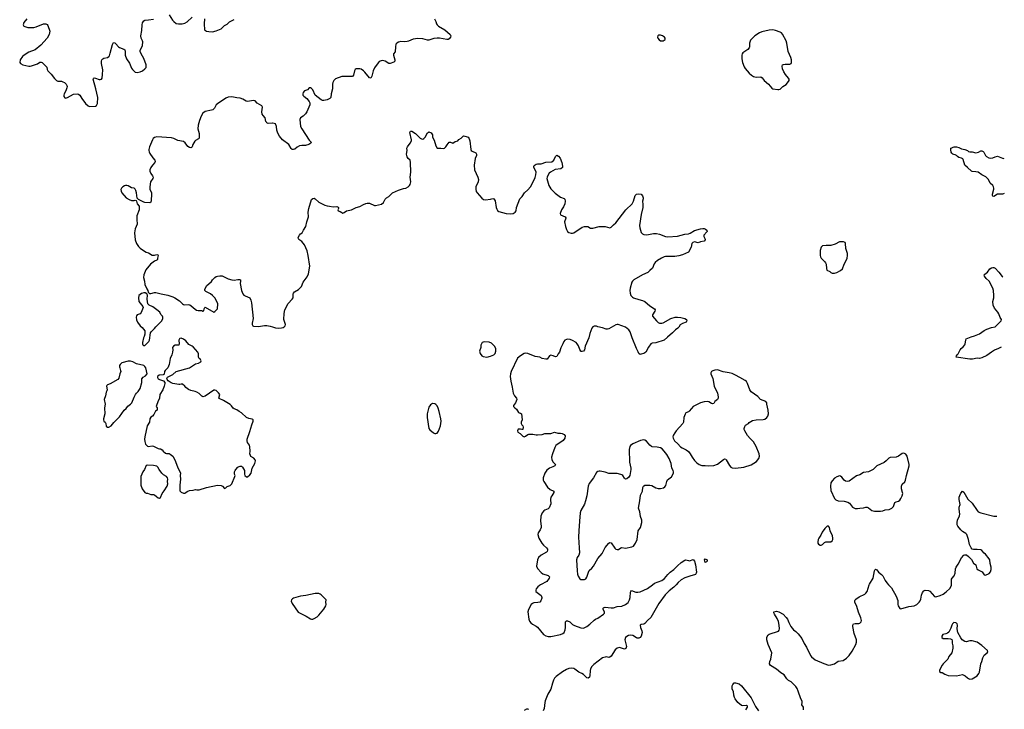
# Model space of a CAD drawing. Header units: inches. Extents: x 1839294 to 1929364, y 762242 to 909984.
# Tile 29 of 76: x 1905816 to 1922121, y 807937 to 819357. Entities that reach past the tile are written whole.
import ezdxf

# ---------------------------------------------------------------- set-up
doc = ezdxf.new("R2010")
doc.units = ezdxf.units.IN
doc.header["$MEASUREMENT"] = 0
for name, color, linetype in [('B9801', 7, 'Continuous'), ('B9810', 7, 'Continuous'), ('B9811', 7, 'Continuous'), ('B9820', 7, 'Continuous'), ('B9821', 7, 'Continuous')]:
    doc.layers.add(name, color=color, linetype=linetype)

msp = doc.modelspace()

# ---------------------------------------------------------------- linework, layer by layer
at = {"layer": 'B9801', "color": 6, "elevation": 600}
for points in [[(1905937, 819370), (1905886, 819310), (1905876, 819270), (1905885, 819250), (1905950, 819230), (1906050, 819230), (1906090, 819238), (1906210, 819288), (1906250, 819291), (1906270, 819279), (1906282, 819262), (1906317, 819170), (1906302, 819110), (1906270, 819051), (1906166, 818934), (1906070, 818859), (1905970, 818818), (1905888, 818770), (1905864, 818750), (1905822, 818690), (1905816, 818650), (1905828, 818630), (1905870, 818612), (1905970, 818590), (1905990, 818590), (1906010, 818592), (1906110, 818628), (1906150, 818653), (1906170, 818655), (1906190, 818646), (1906251, 818590), (1906263, 818570), (1906270, 818530), (1906282, 818510), (1906336, 818456), (1906390, 818382), (1906425, 818350), (1906450, 818337), (1906510, 818337), (1906530, 818330), (1906556, 818316), (1906586, 818290), (1906596, 818270), (1906600, 818250), (1906596, 818230), (1906578, 818182), (1906551, 818130), (1906546, 818110), (1906547, 818087), (1906563, 818063), (1906570, 818059), (1906590, 818061), (1906610, 818068), (1906710, 818123), (1906770, 818128), (1906790, 818122), (1906810, 818105), (1906844, 818050), (1906904, 817970), (1906950, 817929), (1906970, 817921), (1907070, 817926), (1907090, 817935), (1907105, 817970), (1907110, 818070), (1907075, 818215), (1907032, 818370), (1907038, 818382), (1907050, 818392), (1907071, 818390), (1907130, 818369), (1907150, 818367), (1907170, 818375), (1907181, 818390), (1907189, 818452), (1907191, 818529), (1907171, 818630), (1907171, 818669), (1907176, 818690), (1907194, 818710), (1907210, 818718), (1907270, 818734), (1907290, 818746), (1907301, 818759), (1907317, 818803), (1907351, 818949), (1907370, 818978), (1907390, 818975), (1907410, 818959), (1907450, 818910), (1907470, 818895), (1907541, 818870), (1907556, 818856), (1907564, 818830), (1907562, 818770), (1907584, 818710), (1907637, 818637), (1907670, 818555), (1907685, 818530), (1907727, 818490), (1907764, 818484), (1907810, 818493), (1907850, 818513), (1907890, 818542), (1907910, 818563), (1907913, 818590), (1907909, 818611), (1907870, 818717), (1907829, 818791), (1907813, 818830), (1907814, 818850), (1907848, 818930), (1907855, 818990), (1907851, 819010), (1907829, 819050), (1907820, 819090), (1907839, 819181), (1907842, 819270), (1907850, 819303), (1907859, 819321), (1907870, 819337), (1907889, 819350), (1907950, 819354), (1908030, 819367)], [(1908290, 819437), (1908349, 819349), (1908370, 819325), (1908410, 819293), (1908447, 819287), (1908507, 819287), (1908550, 819300), (1908590, 819324), (1908670, 819398)], [(1908879, 819370), (1908871, 819290), (1908874, 819190), (1908908, 819168), (1908950, 819162), (1909010, 819159), (1909070, 819171), (1909150, 819208), (1909210, 819262), (1909250, 819286), (1909290, 819320), (1909370, 819359)], [(1910000, 817645), (1909930, 817637), (1909910, 817649), (1909901, 817661), (1909894, 817674), (1909880, 817730), (1909847, 817770), (1909833, 817793), (1909826, 817830), (1909837, 817910), (1909826, 817930), (1909750, 817975), (1909713, 818013), (1909690, 818020), (1909590, 818004), (1909569, 818009), (1909510, 818043), (1909470, 818056), (1909410, 818062), (1909330, 818081), (1909270, 818076), (1909230, 818059), (1909090, 817966), (1909070, 817947), (1909040, 817890), (1909014, 817866), (1908990, 817857), (1908890, 817839), (1908849, 817810), (1908821, 817759), (1908793, 817690), (1908771, 817610), (1908767, 817550), (1908786, 817470), (1908789, 817411), (1908786, 817394), (1908777, 817383), (1908730, 817358), (1908716, 817344), (1908683, 817290), (1908670, 817250), (1908659, 817241), (1908650, 817237), (1908630, 817243), (1908600, 817260), (1908558, 817318), (1908530, 817338), (1908435, 817355), (1908370, 817390), (1908330, 817402), (1908090, 817418), (1908050, 817406), (1908029, 817391), (1908013, 817370), (1907965, 817250), (1907955, 817210), (1907955, 817190), (1907958, 817170), (1907970, 817144), (1908021, 817070), (1908056, 817030), (1908059, 817010), (1908053, 816990), (1908018, 816950), (1907990, 816910), (1907974, 816870), (1907974, 816850), (1907987, 816810), (1908018, 816770), (1908027, 816750), (1908021, 816730), (1907983, 816670), (1907970, 816590), (1907972, 816550), (1907997, 816490), (1908001, 816470), (1907996, 816364), (1907986, 816334), (1907970, 816326), (1907890, 816328), (1907870, 816334), (1907830, 816360), (1907781, 816381), (1907764, 816404), (1907750, 816490), (1907739, 816530), (1907730, 816552), (1907710, 816570), (1907670, 816575), (1907610, 816606), (1907590, 816613), (1907570, 816613), (1907550, 816607), (1907524, 816590), (1907503, 816570), (1907492, 816548), (1907495, 816515), (1907505, 816490), (1907582, 816410), (1907630, 816379), (1907670, 816363), (1907710, 816365), (1907730, 816371), (1907744, 816364), (1907753, 816353), (1907764, 816310), (1907792, 816270), (1907794, 816210), (1907756, 816110), (1907756, 816030), (1907762, 815990), (1907760, 815970), (1907730, 815894), (1907715, 815830), (1907729, 815710), (1907752, 815650), (1907784, 815604), (1907812, 815572), (1907881, 815522), (1907910, 815507), (1907950, 815495), (1908010, 815460), (1908050, 815458), (1908090, 815468), (1908103, 815463), (1908108, 815450), (1908097, 815410), (1908096, 815384), (1908090, 815374), (1908050, 815356), (1907982, 815310), (1907904, 815216), (1907870, 815130), (1907869, 815090), (1907884, 815030), (1907891, 814970), (1907921, 814901), (1907941, 814870), (1907946, 814846), (1907965, 814825), (1907990, 814823), (1908050, 814841), (1908070, 814841), (1908157, 814817), (1908270, 814796), (1908350, 814770), (1908388, 814750), (1908464, 814704), (1908510, 814653), (1908530, 814642), (1908550, 814638), (1908610, 814639), (1908634, 814634), (1908658, 814618), (1908721, 814561), (1908746, 814546), (1908770, 814541), (1908830, 814541), (1908850, 814532), (1908866, 814534), (1908873, 814570), (1908881, 814590), (1908890, 814597), (1909030, 814514), (1909050, 814524), (1909093, 814570), (1909099, 814650), (1909094, 814670), (1909045, 814750), (1909010, 814792), (1908976, 814816), (1908896, 814856), (1908882, 814870), (1908881, 814890), (1908912, 814948), (1908990, 815021), (1909009, 815050), (1909047, 815090), (1909070, 815104), (1909090, 815110), (1909130, 815115), (1909170, 815113), (1909266, 815066), (1909330, 815049), (1909370, 815046), (1909430, 815057), (1909457, 815057), (1909474, 815050), (1909475, 815030), (1909467, 814990), (1909490, 814870), (1909510, 814820), (1909530, 814796), (1909550, 814784), (1909591, 814770), (1909626, 814750), (1909645, 814710), (1909655, 814670), (1909681, 814410), (1909664, 814330), (1909664, 814310), (1909676, 814290), (1909690, 814281), (1909770, 814278), (1909870, 814294), (1909910, 814294), (1909963, 814283), (1910000, 814272)]]:
    msp.add_lwpolyline(points, dxfattribs=at)
for points in [[(1907870, 814833), (1907835, 814825), (1907810, 814809), (1907791, 814789), (1907784, 814750), (1907791, 814690), (1907810, 814661), (1907858, 814610), (1907863, 814590), (1907830, 814510), (1907810, 814489), (1907762, 814470), (1907748, 814452), (1907746, 814430), (1907751, 814389), (1907766, 814350), (1907809, 814289), (1907842, 814262), (1907887, 814207), (1907891, 814150), (1907879, 814110), (1907868, 814090), (1907851, 814010), (1907851, 813991), (1907854, 813974), (1907864, 813964), (1907870, 813961), (1907890, 813964), (1907955, 814030), (1907965, 814050), (1907983, 814170), (1907992, 814188), (1908050, 814241), (1908070, 814271), (1908108, 814312), (1908170, 814370), (1908187, 814410), (1908189, 814430), (1908179, 814450), (1908154, 814474), (1908135, 814515), (1908090, 814555), (1908020, 814600), (1907958, 814630), (1907938, 814650), (1907929, 814730), (1907935, 814795), (1907919, 814819), (1907893, 814833)], [(1908490, 814083), (1908470, 814080), (1908460, 814070), (1908453, 814050), (1908458, 813990), (1908453, 813967), (1908390, 813967), (1908362, 813950), (1908348, 813930), (1908352, 813890), (1908345, 813850), (1908335, 813810), (1908310, 813744), (1908291, 813649), (1908267, 813593), (1908225, 813550), (1908216, 813530), (1908211, 813489), (1908201, 813479), (1908190, 813476), (1908125, 813470), (1908101, 813450), (1908101, 813430), (1908112, 813410), (1908130, 813398), (1908195, 813375), (1908222, 813350), (1908222, 813330), (1908212, 813310), (1908210, 813286), (1908185, 813230), (1908136, 813150), (1908131, 813090), (1908103, 813030), (1908082, 812970), (1908078, 812950), (1908091, 812930), (1908092, 812890), (1908065, 812875), (1908040, 812820), (1908016, 812790), (1907990, 812774), (1907971, 812750), (1907964, 812690), (1907926, 812630), (1907888, 812450), (1907884, 812410), (1907888, 812370), (1907901, 812330), (1907930, 812295), (1907950, 812288), (1908010, 812299), (1908030, 812296), (1908110, 812258), (1908130, 812251), (1908150, 812251), (1908174, 812234), (1908191, 812210), (1908230, 812178), (1908250, 812171), (1908290, 812171), (1908310, 812165), (1908350, 812131), (1908387, 812070), (1908430, 811950), (1908478, 811850), (1908476, 811810), (1908481, 811750), (1908469, 811651), (1908466, 811570), (1908470, 811556), (1908490, 811533), (1908530, 811514), (1908550, 811515), (1908570, 811527), (1908590, 811543), (1908630, 811561), (1908690, 811567), (1908730, 811576), (1908751, 811571), (1908790, 811574), (1908910, 811610), (1909090, 811648), (1909150, 811645), (1909172, 811632), (1909210, 811591), (1909230, 811605), (1909250, 811626), (1909299, 811641), (1909330, 811671), (1909379, 811790), (1909384, 811810), (1909375, 811830), (1909375, 811870), (1909382, 811890), (1909395, 811910), (1909430, 811945), (1909450, 811958), (1909470, 811962), (1909490, 811962), (1909506, 811946), (1909541, 811890), (1909541, 811830), (1909547, 811810), (1909570, 811786), (1909590, 811785), (1909630, 811822), (1909647, 811850), (1909664, 811930), (1909710, 812010), (1909718, 812030), (1909721, 812050), (1909713, 812070), (1909694, 812094), (1909646, 812126), (1909638, 812138), (1909629, 812170), (1909633, 812210), (1909630, 812286), (1909622, 812310), (1909590, 812358), (1909584, 812384), (1909585, 812410), (1909630, 812536), (1909660, 812650), (1909683, 812710), (1909681, 812730), (1909676, 812736), (1909664, 812744), (1909610, 812752), (1909574, 812770), (1909490, 812849), (1909450, 812870), (1909410, 812898), (1909370, 812912), (1909350, 812926), (1909324, 812964), (1909304, 812984), (1909189, 813050), (1909122, 813082), (1909116, 813090), (1909129, 813150), (1909110, 813179), (1909070, 813215), (1909050, 813223), (1909030, 813221), (1908890, 813124), (1908850, 813114), (1908830, 813124), (1908787, 813167), (1908749, 813190), (1908721, 813201), (1908650, 813216), (1908613, 813233), (1908567, 813267), (1908549, 813290), (1908510, 813319), (1908490, 813322), (1908470, 813315), (1908450, 813315), (1908350, 813333), (1908324, 813344), (1908275, 813375), (1908260, 813400), (1908255, 813410), (1908256, 813424), (1908263, 813437), (1908350, 813481), (1908410, 813530), (1908626, 813594), (1908730, 813659), (1908778, 813670), (1908817, 813690), (1908821, 813710), (1908817, 813717), (1908810, 813729), (1908786, 813746), (1908776, 813770), (1908775, 813825), (1908767, 813850), (1908690, 813939), (1908670, 813953), (1908616, 813976), (1908570, 814038), (1908530, 814067)], [(1907650, 813705), (1907610, 813700), (1907510, 813674), (1907479, 813650), (1907470, 813630), (1907468, 813610), (1907472, 813590), (1907488, 813550), (1907491, 813530), (1907473, 813490), (1907457, 813423), (1907443, 813397), (1907313, 813327), (1907270, 813313), (1907260, 813300), (1907256, 813290), (1907264, 813230), (1907259, 813210), (1907247, 813190), (1907236, 813130), (1907217, 813070), (1907231, 812990), (1907222, 812930), (1907228, 812830), (1907203, 812750), (1907203, 812730), (1907211, 812710), (1907230, 812691), (1907243, 812670), (1907248, 812628), (1907270, 812611), (1907290, 812608), (1907333, 812630), (1907376, 812684), (1907470, 812783), (1907546, 812890), (1907580, 812920), (1907605, 812955), (1907653, 812990), (1907673, 813010), (1907712, 813108), (1907736, 813150), (1907749, 813170), (1907780, 813200), (1907812, 813250), (1907841, 813350), (1907838, 813410), (1907863, 813437), (1907900, 813460), (1907927, 813493), (1907906, 813590), (1907890, 813612), (1907870, 813629), (1907750, 813658), (1907690, 813692)], [(1907930, 811979), (1907910, 811973), (1907883, 811910), (1907856, 811870), (1907825, 811790), (1907824, 811650), (1907845, 811590), (1907888, 811530), (1907910, 811518), (1907930, 811517), (1907990, 811496), (1908030, 811496), (1908050, 811490), (1908084, 811464), (1908110, 811438), (1908130, 811431), (1908150, 811442), (1908174, 811510), (1908210, 811555), (1908258, 811630), (1908268, 811670), (1908264, 811710), (1908269, 811750), (1908264, 811770), (1908249, 811790), (1908199, 811819), (1908168, 811848), (1908124, 811910), (1908106, 811946), (1908090, 811962), (1908030, 811977)]]:
    msp.add_lwpolyline(points, close=True, dxfattribs=at)
at = {"layer": 'B9810', "color": 6, "elevation": 600}
for points in [[(1914443, 810000), (1914424, 809990), (1914396, 809964), (1914369, 809930), (1914362, 809910), (1914366, 809890), (1914385, 809870), (1914430, 809839), (1914450, 809820), (1914465, 809790), (1914463, 809777), (1914447, 809733), (1914429, 809711), (1914396, 809704), (1914330, 809698), (1914308, 809690), (1914287, 809670), (1914241, 809590), (1914233, 809550), (1914248, 809430), (1914258, 809398), (1914280, 809370), (1914306, 809346), (1914370, 809315), (1914390, 809298), (1914490, 809178), (1914530, 809152), (1914570, 809140), (1914610, 809143), (1914770, 809175), (1914811, 809190), (1914830, 809211), (1914849, 809251), (1914856, 809290), (1914853, 809387), (1914870, 809404), (1914890, 809403), (1914928, 809388), (1914970, 809342), (1915003, 809323), (1915110, 809284), (1915150, 809282), (1915210, 809310), (1915255, 809345), (1915330, 809415), (1915350, 809429), (1915390, 809446), (1915484, 809510), (1915500, 809530), (1915501, 809550), (1915480, 809590), (1915476, 809610), (1915482, 809618), (1915495, 809625), (1915514, 809626), (1915610, 809616), (1915650, 809618), (1915710, 809641), (1915790, 809647), (1915850, 809670), (1915890, 809704), (1915917, 809750), (1915928, 809790), (1915930, 809875), (1915937, 809890), (1915950, 809903), (1916017, 809877), (1916050, 809876), (1916090, 809882), (1916210, 809935), (1916296, 810000)], [(1916688, 810000), (1916650, 809958), (1916570, 809898), (1916507, 809833), (1916400, 809690), (1916270, 809457), (1916214, 809410), (1916170, 809359), (1916150, 809346), (1916110, 809341), (1916091, 809330), (1916095, 809290), (1916117, 809237), (1916122, 809210), (1916109, 809151), (1916090, 809124), (1916070, 809116), (1916043, 809117), (1916030, 809120), (1915970, 809157), (1915930, 809167), (1915898, 809162), (1915870, 809145), (1915850, 809124), (1915839, 809090), (1915865, 808975), (1915855, 808945), (1915830, 808933), (1915750, 808958), (1915710, 808950), (1915678, 808922), (1915610, 808819), (1915590, 808800), (1915570, 808797), (1915530, 808804), (1915510, 808803), (1915470, 808787), (1915323, 808677), (1915290, 808645), (1915268, 808610), (1915261, 808579), (1915259, 808490), (1915250, 808469), (1915230, 808454), (1915210, 808459), (1915153, 808513), (1915127, 808530), (1915073, 808553), (1915010, 808603), (1914990, 808613), (1914950, 808618), (1914910, 808611), (1914870, 808594), (1914804, 808556), (1914701, 808479), (1914673, 808450), (1914658, 808422), (1914637, 808370), (1914614, 808270), (1914563, 808190), (1914520, 808080), (1914513, 808050), (1914504, 807950), (1914487, 807913)], [(1918797, 807930), (1918795, 807970), (1918770, 808010), (1918775, 808050), (1918773, 808070), (1918752, 808112), (1918710, 808240), (1918690, 808283), (1918670, 808315), (1918638, 808350), (1918592, 808390), (1918550, 808415), (1918521, 808441), (1918473, 808510), (1918422, 808542), (1918350, 808603), (1918250, 808663), (1918234, 808690), (1918240, 808730), (1918257, 808770), (1918271, 808870), (1918209, 809010), (1918190, 809090), (1918190, 809131), (1918210, 809170), (1918230, 809184), (1918381, 809230), (1918395, 809250), (1918398, 809270), (1918393, 809333), (1918383, 809390), (1918362, 809442), (1918315, 809510), (1918305, 809535), (1918307, 809553), (1918350, 809562), (1918390, 809552), (1918459, 809510), (1918510, 809458), (1918533, 809430), (1918553, 809373), (1918587, 809307), (1918630, 809254), (1918670, 809224), (1918710, 809186), (1918768, 809110), (1918805, 809025), (1918846, 808966), (1918910, 808830), (1918930, 808808), (1918990, 808758), (1919130, 808694), (1919210, 808667), (1919250, 808672), (1919310, 808690), (1919370, 808732), (1919450, 808748), (1919510, 808786), (1919550, 808826), (1919602, 808898), (1919663, 809010), (1919675, 809050), (1919673, 809090), (1919635, 809190), (1919614, 809310), (1919615, 809330), (1919626, 809350), (1919650, 809360), (1919710, 809359), (1919730, 809365), (1919752, 809388), (1919756, 809410), (1919746, 809450), (1919705, 809545), (1919679, 809639), (1919648, 809710), (1919646, 809734), (1919652, 809748), (1919661, 809759), (1919719, 809801), (1919810, 809845), (1919830, 809862), (1919850, 809890), (1919886, 810000)], [(1917842, 807930), (1917869, 807970), (1917868, 807990), (1917850, 808002), (1917790, 807996), (1917770, 808001), (1917710, 808050), (1917665, 808110), (1917655, 808130), (1917644, 808170), (1917636, 808230), (1917615, 808270), (1917612, 808290), (1917615, 808325), (1917625, 808350), (1917650, 808376), (1917670, 808376), (1917730, 808361), (1917770, 808328), (1917930, 808126), (1918002, 807982), (1918053, 807910)], [(1914250, 807935), (1914230, 807940), (1914210, 807938), (1914170, 807918)]]:
    msp.add_lwpolyline(points, dxfattribs=at)
msp.add_lwpolyline([(1910710, 809855), (1910556, 809824), (1910467, 809813), (1910350, 809777), (1910333, 809767), (1910317, 809750), (1910314, 809730), (1910327, 809690), (1910430, 809545), (1910560, 809480), (1910630, 809437), (1910650, 809430), (1910670, 809432), (1910690, 809441), (1910740, 809470), (1910770, 809496), (1910850, 809596), (1910885, 809650), (1910890, 809670), (1910888, 809710), (1910893, 809750), (1910811, 809831), (1910790, 809846), (1910770, 809854)], close=True, dxfattribs=at)
at = {"layer": 'B9811', "color": 6}
for points, elevation in [([(1912683, 819370), (1912705, 819330), (1912716, 819290), (1912728, 819270), (1912750, 819253), (1912858, 819190), (1912944, 819110), (1912955, 819090), (1912951, 819070), (1912930, 819039), (1912910, 819032), (1912890, 819031), (1912770, 819051), (1912730, 819053), (1912675, 819045), (1912590, 819020), (1912570, 819018), (1912490, 819042), (1912410, 819047), (1912330, 819034), (1912257, 819003), (1912230, 818996), (1912190, 818993), (1912130, 818996), (1912090, 818987), (1912062, 818970), (1912047, 818950), (1912037, 818910), (1912033, 818827), (1912004, 818790), (1912005, 818770), (1912030, 818690), (1912030, 818670), (1912010, 818656), (1911950, 818632), (1911930, 818633), (1911870, 818668), (1911830, 818679), (1911804, 818676), (1911770, 818664), (1911750, 818645), (1911690, 818558), (1911670, 818510), (1911650, 818424), (1911630, 818391), (1911610, 818395), (1911534, 818490), (1911510, 818510), (1911470, 818538), (1911450, 818544), (1911430, 818544), (1911390, 818541), (1911369, 818531), (1911359, 818510), (1911342, 818438), (1911330, 818417), (1911150, 818418), (1911044, 818376), (1911016, 818350), (1911003, 818317), (1910998, 818290), (1910997, 818210), (1910975, 818130), (1910970, 818070), (1910950, 818050), (1910910, 818031), (1910850, 818020), (1910830, 818019), (1910808, 818028), (1910711, 818110), (1910670, 818195), (1910650, 818218), (1910630, 818230), (1910610, 818227), (1910584, 818196), (1910530, 818177), (1910511, 818150), (1910503, 818130), (1910506, 818110), (1910523, 818090), (1910570, 818051), (1910610, 818001), (1910620, 817980), (1910619, 817950), (1910606, 817910), (1910570, 817830), (1910550, 817798), (1910510, 817758), (1910467, 817730), (1910453, 817707), (1910468, 817590), (1910486, 817550), (1910610, 817361), (1910645, 817330), (1910636, 817310), (1910604, 817290), (1910550, 817274), (1910488, 817272), (1910450, 817266), (1910412, 817248), (1910370, 817215), (1910350, 817207), (1910329, 817210), (1910310, 817226), (1910271, 817291), (1910169, 817369), (1910116, 817430), (1910090, 817479), (1910076, 817530), (1910071, 817591), (1910050, 817632), (1910010, 817646), (1910000, 817645)], 600), ([(1910000, 814272), (1910050, 814256), (1910110, 814250), (1910150, 814254), (1910178, 814262), (1910197, 814270), (1910214, 814286), (1910217, 814310), (1910193, 814390), (1910194, 814490), (1910207, 814550), (1910262, 814658), (1910331, 814730), (1910343, 814750), (1910345, 814810), (1910352, 814830), (1910369, 814850), (1910431, 814889), (1910481, 814939), (1910512, 815010), (1910579, 815101), (1910598, 815150), (1910623, 815277), (1910595, 815455), (1910574, 815530), (1910532, 815630), (1910490, 815686), (1910440, 815720), (1910432, 815730), (1910430, 815750), (1910449, 815791), (1910465, 815810), (1910495, 815830), (1910515, 815870), (1910555, 815930), (1910570, 816010), (1910599, 816090), (1910596, 816170), (1910606, 816230), (1910650, 816381), (1910670, 816399), (1910690, 816403), (1910710, 816391), (1910770, 816333), (1910868, 816288), (1910910, 816274), (1910948, 816268), (1911010, 816259), (1911070, 816262), (1911090, 816255), (1911098, 816250), (1911098, 816230), (1911085, 816210), (1911092, 816192), (1911122, 816182), (1911150, 816162), (1911170, 816154), (1911190, 816162), (1911229, 816191), (1911310, 816211), (1911390, 816248), (1911450, 816265), (1911510, 816299), (1911550, 816315), (1911570, 816319), (1911610, 816317), (1911690, 816283), (1911710, 816281), (1911810, 816304), (1911841, 816330), (1911870, 816386), (1911889, 816410), (1911930, 816427), (1911990, 816489), (1912090, 816536), (1912170, 816560), (1912210, 816568), (1912250, 816591), (1912271, 816609), (1912285, 816630), (1912295, 816670), (1912281, 816750), (1912291, 816831), (1912290, 816990), (1912280, 817030), (1912250, 817057), (1912230, 817089), (1912221, 817130), (1912230, 817190), (1912228, 817230), (1912237, 817250), (1912285, 817310), (1912302, 817350), (1912303, 817370), (1912276, 817490), (1912290, 817513), (1912310, 817510), (1912370, 817475), (1912450, 817395), (1912470, 817383), (1912490, 817379), (1912510, 817391), (1912530, 817410), (1912570, 817483), (1912584, 817496), (1912590, 817501), (1912630, 817482), (1912652, 817452), (1912651, 817410), (1912681, 817361), (1912710, 817271), (1912732, 817232), (1912789, 817231), (1912830, 817224), (1912850, 817231), (1912873, 817250), (1912893, 817287), (1912930, 817331), (1912950, 817331), (1912990, 817315), (1913030, 817343), (1913070, 817351), (1913090, 817374), (1913125, 817395), (1913167, 817433), (1913190, 817430), (1913250, 817410), (1913270, 817350), (1913289, 817210), (1913295, 817190), (1913310, 817178), (1913370, 817150), (1913383, 817130), (1913380, 817110), (1913361, 817059), (1913343, 816950), (1913348, 816870), (1913405, 816750), (1913413, 816710), (1913406, 816674), (1913369, 816590), (1913369, 816551), (1913378, 816510), (1913390, 816488), (1913470, 816400), (1913499, 816379), (1913530, 816376), (1913613, 816387), (1913650, 816396), (1913670, 816393), (1913690, 816359), (1913707, 816250), (1913717, 816217), (1913730, 816196), (1913750, 816183), (1913870, 816149), (1913950, 816142), (1913988, 816150), (1914022, 816170), (1914039, 816190), (1914043, 816250), (1914097, 816390), (1914137, 816430), (1914173, 816490), (1914230, 816539), (1914275, 816590), (1914310, 816650), (1914350, 816744), (1914365, 816790), (1914367, 816830), (1914358, 816858), (1914332, 816910), (1914329, 816930), (1914335, 816945), (1914370, 816966), (1914390, 816970), (1914450, 816971), (1914530, 817000), (1914630, 817004), (1914663, 817030), (1914690, 817092), (1914710, 817112), (1914738, 817098), (1914764, 817064), (1914795, 816995), (1914807, 816930), (1914806, 816910), (1914778, 816890), (1914683, 816877), (1914607, 816833), (1914586, 816814), (1914561, 816779), (1914549, 816750), (1914548, 816730), (1914577, 816610), (1914614, 816554), (1914684, 816484), (1914770, 816421), (1914830, 816398), (1914843, 816383), (1914850, 816350), (1914845, 816310), (1914821, 816259), (1914788, 816210), (1914764, 816150), (1914770, 816128), (1914850, 816090), (1914858, 816078), (1914861, 816070), (1914840, 816010), (1914852, 815930), (1914870, 815881), (1914890, 815851), (1914910, 815835), (1914950, 815822), (1914970, 815822), (1914990, 815830), (1915130, 815920), (1915170, 815932), (1915222, 815930), (1915270, 815907), (1915290, 815904), (1915310, 815905), (1915410, 815935), (1915450, 815930), (1915510, 815933), (1915590, 815911), (1915610, 815923), (1915650, 815961), (1915690, 815991), (1915853, 816207), (1915960, 816310), (1915982, 816350), (1916010, 816445), (1916029, 816470), (1916070, 816476), (1916110, 816466), (1916130, 816438), (1916139, 816410), (1916140, 816390), (1916130, 816350), (1916138, 816298), (1916138, 816250), (1916107, 816130), (1916081, 815950), (1916085, 815910), (1916110, 815831), (1916130, 815809), (1916150, 815800), (1916204, 815796), (1916310, 815819), (1916363, 815817), (1916410, 815808), (1916510, 815765), (1916550, 815760), (1916710, 815773), (1916830, 815805), (1916890, 815810), (1916918, 815822), (1916990, 815864), (1917090, 815893), (1917130, 815899), (1917150, 815897), (1917171, 815890), (1917195, 815870), (1917201, 815850), (1917197, 815843), (1917145, 815790), (1917145, 815765), (1917165, 815725), (1917166, 815710), (1917151, 815690), (1917090, 815677), (1917050, 815663), (1916990, 815676), (1916964, 815670), (1916947, 815650), (1916935, 815590), (1916890, 815506), (1916794, 815466), (1916730, 815447), (1916663, 815437), (1916510, 815434), (1916490, 815430), (1916446, 815410), (1916380, 815370), (1916341, 815339), (1916325, 815315), (1916295, 815245), (1916250, 815206), (1916220, 815170), (1916130, 815131), (1915985, 815050), (1915962, 815030), (1915952, 815010), (1915925, 814910), (1915919, 814870), (1915923, 814830), (1915938, 814790), (1915963, 814763), (1915983, 814750), (1916070, 814721), (1916130, 814708), (1916170, 814690), (1916250, 814620), (1916330, 814570), (1916338, 814550), (1916334, 814530), (1916295, 814470), (1916295, 814450), (1916360, 814370), (1916390, 814344), (1916413, 814333), (1916450, 814330), (1916470, 814336), (1916600, 814410), (1916670, 814430), (1916710, 814432), (1916764, 814424), (1916830, 814408), (1916856, 814390), (1916865, 814370), (1916851, 814350), (1916790, 814328), (1916754, 814306), (1916730, 814264), (1916717, 814250), (1916677, 814223), (1916628, 814170), (1916542, 814098), (1916490, 814049), (1916350, 814007), (1916290, 814000), (1916270, 813992), (1916227, 813933), (1916184, 813850), (1916154, 813830), (1916110, 813816), (1916090, 813814), (1916070, 813829), (1916059, 813859), (1916028, 813910), (1915957, 814090), (1915928, 814188), (1915902, 814222), (1915850, 814263), (1915728, 814312), (1915710, 814312), (1915690, 814306), (1915570, 814238), (1915550, 814233), (1915530, 814234), (1915470, 814255), (1915392, 814272), (1915370, 814281), (1915330, 814284), (1915305, 814270), (1915290, 814249), (1915258, 814162), (1915240, 814090), (1915181, 813950), (1915171, 813889), (1915150, 813867), (1915130, 813860), (1915110, 813862), (1915106, 813866), (1915090, 813897), (1915070, 813958), (1915050, 813990), (1915029, 814010), (1914970, 814045), (1914930, 814062), (1914890, 814065), (1914870, 814061), (1914845, 814050), (1914825, 814030), (1914810, 813990), (1914775, 813925), (1914754, 813850), (1914734, 813826), (1914710, 813778), (1914690, 813772), (1914648, 813792), (1914610, 813802), (1914590, 813790), (1914550, 813738), (1914530, 813734), (1914470, 813744), (1914430, 813767), (1914350, 813781), (1914229, 813829), (1914190, 813833), (1914170, 813828), (1914107, 813793), (1914058, 813750), (1913957, 813530), (1913944, 813490), (1913940, 813450), (1913947, 813370), (1913972, 813270), (1913990, 813170), (1914008, 813130), (1914042, 813090), (1914048, 813070), (1914027, 813013), (1913991, 812970), (1913994, 812950), (1914015, 812930), (1914045, 812910), (1914075, 812855), (1914090, 812845), (1914110, 812844), (1914124, 812830), (1914135, 812730), (1914121, 812690), (1914121, 812670), (1914130, 812650), (1914150, 812630), (1914155, 812610), (1914147, 812573), (1914131, 812569), (1914110, 812578), (1914070, 812576), (1914059, 812550), (1914068, 812528), (1914105, 812505), (1914150, 812459), (1914170, 812451), (1914190, 812459), (1914230, 812488), (1914248, 812492), (1914312, 812492), (1914370, 812480), (1914390, 812480), (1914470, 812490), (1914513, 812507), (1914610, 812504), (1914670, 812526), (1914730, 812508), (1914770, 812508), (1914802, 812502), (1914831, 812490), (1914848, 812468), (1914845, 812430), (1914817, 812390), (1914794, 812370), (1914717, 812323), (1914696, 812304), (1914677, 812270), (1914637, 812170), (1914624, 812110), (1914626, 812070), (1914648, 812028), (1914690, 811990), (1914680, 811970), (1914644, 811950), (1914591, 811929), (1914545, 811895), (1914514, 811850), (1914487, 811770), (1914487, 811730), (1914494, 811710), (1914557, 811617), (1914598, 811578), (1914659, 811550), (1914664, 811530), (1914626, 811474), (1914612, 811448), (1914606, 811410), (1914610, 811339), (1914586, 811274), (1914570, 811257), (1914510, 811234), (1914496, 811224), (1914471, 811190), (1914446, 811134), (1914440, 811050), (1914451, 810970), (1914449, 810950), (1914435, 810910), (1914401, 810859), (1914395, 810830), (1914415, 810770), (1914460, 810690), (1914490, 810653), (1914541, 810610), (1914554, 810590), (1914558, 810570), (1914552, 810550), (1914540, 810540), (1914450, 810492), (1914410, 810450), (1914392, 810410), (1914377, 810310), (1914391, 810270), (1914450, 810202), (1914482, 810182), (1914570, 810155), (1914587, 810130), (1914582, 810110), (1914546, 810054), (1914443, 810000)], 600), ([(1920000, 811959), (1919951, 811909), (1919930, 811895), (1919870, 811868), (1919790, 811858), (1919730, 811819), (1919674, 811806), (1919550, 811714), (1919530, 811709), (1919490, 811715), (1919470, 811730), (1919430, 811782), (1919410, 811797), (1919390, 811801), (1919350, 811789), (1919310, 811763), (1919270, 811721), (1919249, 811690), (1919243, 811630), (1919250, 811559), (1919310, 811430), (1919330, 811404), (1919370, 811389), (1919470, 811382), (1919530, 811365), (1919555, 811350), (1919610, 811286), (1919650, 811265), (1919690, 811262), (1919730, 811270), (1919790, 811271), (1919830, 811284), (1919850, 811284), (1919870, 811274), (1919930, 811231), (1919970, 811219), (1920000, 811218)], 700), ([(1916296, 810000), (1916330, 810026), (1916450, 810072), (1916494, 810106), (1916550, 810171), (1916590, 810210), (1916650, 810250), (1916710, 810313), (1916770, 810366), (1916830, 810407), (1916850, 810410), (1916890, 810399), (1916910, 810398), (1916970, 810416), (1916990, 810390), (1917010, 810330), (1917024, 810210), (1917019, 810190), (1917008, 810170), (1916916, 810144), (1916830, 810113), (1916770, 810079), (1916722, 810038), (1916688, 810000)], 600), ([(1919886, 810000), (1919890, 810011), (1919947, 810110), (1919973, 810230), (1919981, 810250), (1919990, 810257), (1920000, 810252)], 600)]:
    msp.add_lwpolyline(points, dxfattribs=dict(at, elevation=elevation))
for points, elevation in [([(1918290, 819188), (1918230, 819184), (1918104, 819156), (1918070, 819141), (1917992, 819088), (1917938, 819042), (1917920, 819020), (1917900, 818970), (1917901, 818910), (1917897, 818890), (1917875, 818865), (1917792, 818810), (1917781, 818790), (1917777, 818770), (1917776, 818710), (1917786, 818650), (1917816, 818576), (1917832, 818550), (1917894, 818474), (1917937, 818437), (1917970, 818419), (1918010, 818407), (1918090, 818410), (1918110, 818394), (1918146, 818350), (1918216, 818290), (1918270, 818225), (1918290, 818214), (1918370, 818200), (1918390, 818201), (1918410, 818209), (1918456, 818250), (1918510, 818286), (1918532, 818310), (1918559, 818350), (1918561, 818370), (1918550, 818390), (1918498, 818450), (1918470, 818492), (1918450, 818544), (1918442, 818590), (1918449, 818610), (1918462, 818618), (1918490, 818622), (1918541, 818619), (1918570, 818622), (1918590, 818630), (1918598, 818650), (1918597, 818690), (1918588, 818730), (1918541, 818830), (1918522, 818970), (1918507, 819010), (1918450, 819116), (1918430, 819141), (1918410, 819153), (1918330, 819180)], 700), ([(1916430, 819103), (1916401, 819099), (1916381, 819090), (1916377, 819070), (1916382, 819050), (1916403, 819023), (1916430, 819005), (1916470, 819007), (1916506, 819030), (1916507, 819050), (1916492, 819070), (1916461, 819090)], 700), ([(1919421, 815681), (1919390, 815677), (1919319, 815641), (1919250, 815618), (1919170, 815619), (1919110, 815611), (1919090, 815590), (1919074, 815534), (1919070, 815490), (1919072, 815450), (1919078, 815430), (1919090, 815409), (1919149, 815350), (1919161, 815330), (1919169, 815310), (1919175, 815235), (1919184, 815210), (1919230, 815185), (1919249, 815169), (1919270, 815162), (1919310, 815161), (1919350, 815169), (1919410, 815203), (1919439, 815230), (1919472, 815310), (1919510, 815383), (1919519, 815410), (1919525, 815450), (1919524, 815484), (1919499, 815570), (1919494, 815650), (1919486, 815666), (1919457, 815677)], 700), ([(1913510, 814022), (1913476, 814010), (1913461, 813990), (1913453, 813970), (1913453, 813927), (1913431, 813870), (1913443, 813830), (1913467, 813790), (1913490, 813777), (1913550, 813770), (1913610, 813785), (1913669, 813810), (1913690, 813831), (1913703, 813870), (1913703, 813890), (1913700, 813910), (1913678, 813950), (1913630, 813999), (1913590, 814019)], 600), ([(1917370, 813558), (1917325, 813555), (1917296, 813544), (1917275, 813530), (1917264, 813510), (1917261, 813490), (1917293, 813413), (1917318, 813290), (1917369, 813170), (1917384, 813110), (1917385, 813090), (1917380, 813080), (1917374, 813070), (1917330, 813035), (1917310, 813003), (1917290, 812996), (1917270, 813003), (1917230, 813028), (1917210, 813034), (1917149, 813031), (1917090, 813012), (1916971, 812949), (1916940, 812920), (1916905, 812875), (1916890, 812864), (1916850, 812848), (1916835, 812825), (1916816, 812770), (1916806, 812690), (1916796, 812670), (1916686, 812550), (1916663, 812517), (1916637, 812470), (1916634, 812450), (1916638, 812430), (1916662, 812382), (1916715, 812335), (1916761, 812281), (1916785, 812265), (1916854, 812234), (1916890, 812207), (1916919, 812170), (1916950, 812110), (1916990, 812055), (1917030, 812017), (1917070, 811990), (1917110, 811977), (1917170, 811976), (1917230, 811969), (1917310, 811976), (1917370, 811996), (1917470, 812073), (1917490, 812084), (1917510, 812080), (1917518, 812070), (1917570, 811976), (1917590, 811949), (1917614, 811934), (1917670, 811930), (1917810, 811946), (1917930, 811984), (1918017, 812043), (1918054, 812090), (1918065, 812130), (1918061, 812170), (1918012, 812292), (1917966, 812366), (1917910, 812421), (1917870, 812470), (1917823, 812550), (1917815, 812570), (1917815, 812590), (1917822, 812618), (1917838, 812642), (1917884, 812670), (1917895, 812685), (1917950, 812722), (1918011, 812729), (1918130, 812734), (1918157, 812743), (1918191, 812769), (1918206, 812794), (1918215, 812830), (1918211, 812889), (1918191, 812991), (1918186, 813010), (1918170, 813035), (1918085, 813070), (1918039, 813119), (1917930, 813197), (1917909, 813230), (1917870, 813335), (1917850, 813366), (1917830, 813383), (1917739, 813430), (1917670, 813472), (1917616, 813496), (1917564, 813510), (1917467, 813527)], 700), ([(1912650, 813004), (1912618, 812982), (1912590, 812939), (1912563, 812830), (1912562, 812770), (1912594, 812590), (1912610, 812567), (1912670, 812516), (1912690, 812505), (1912710, 812505), (1912730, 812512), (1912750, 812542), (1912787, 812630), (1912793, 812710), (1912790, 812750), (1912763, 812870), (1912746, 812926), (1912730, 812961), (1912710, 812984), (1912690, 812998)], 600), ([(1916150, 812398), (1916094, 812386), (1915970, 812335), (1915930, 812304), (1915922, 812290), (1915910, 812241), (1915916, 812030), (1915938, 811930), (1915939, 811910), (1915920, 811810), (1915901, 811779), (1915870, 811754), (1915850, 811749), (1915830, 811767), (1915802, 811810), (1915790, 811820), (1915770, 811827), (1915710, 811840), (1915570, 811841), (1915510, 811862), (1915430, 811881), (1915410, 811882), (1915390, 811875), (1915370, 811857), (1915318, 811770), (1915245, 811675), (1915228, 811630), (1915208, 811470), (1915188, 811390), (1915167, 811333), (1915110, 811230), (1915095, 811190), (1915089, 811050), (1915074, 810894), (1915072, 810790), (1915083, 810610), (1915084, 810530), (1915074, 810490), (1915049, 810450), (1915039, 810410), (1915046, 810230), (1915054, 810174), (1915064, 810144), (1915090, 810100), (1915110, 810085), (1915150, 810084), (1915170, 810088), (1915190, 810100), (1915210, 810123), (1915234, 810210), (1915245, 810235), (1915290, 810277), (1915316, 810310), (1915388, 810432), (1915461, 810519), (1915510, 810616), (1915570, 810688), (1915590, 810700), (1915610, 810693), (1915670, 810606), (1915690, 810590), (1915710, 810584), (1915730, 810586), (1915769, 810610), (1915786, 810614), (1915850, 810608), (1915954, 810626), (1915979, 810641), (1916013, 810687), (1916039, 810750), (1916059, 810890), (1916094, 810950), (1916120, 811030), (1916120, 811070), (1916099, 811130), (1916085, 811210), (1916061, 811270), (1916087, 811390), (1916094, 811486), (1916129, 811550), (1916138, 811610), (1916146, 811630), (1916170, 811651), (1916250, 811651), (1916283, 811643), (1916350, 811604), (1916390, 811592), (1916430, 811592), (1916475, 811605), (1916499, 811621), (1916515, 811645), (1916533, 811710), (1916544, 811736), (1916564, 811756), (1916611, 811789), (1916641, 811850), (1916643, 811870), (1916637, 811890), (1916614, 811930), (1916603, 812010), (1916573, 812090), (1916530, 812159), (1916490, 812212), (1916453, 812250), (1916430, 812265), (1916370, 812280), (1916290, 812285), (1916279, 812290), (1916251, 812311), (1916197, 812377), (1916170, 812394)], 700), ([(1919210, 810969), (1919190, 810969), (1919170, 810955), (1919150, 810930), (1919106, 810870), (1919081, 810819), (1919048, 810770), (1919041, 810750), (1919033, 810710), (1919035, 810690), (1919046, 810670), (1919070, 810655), (1919090, 810657), (1919110, 810669), (1919141, 810699), (1919167, 810713), (1919250, 810712), (1919270, 810727), (1919281, 810750), (1919283, 810770), (1919277, 810810), (1919236, 810890), (1919228, 810948)], 700), ([(1917170, 810370), (1917156, 810410), (1917170, 810431), (1917202, 810410), (1917198, 810390), (1917190, 810378)], 600)]:
    msp.add_lwpolyline(points, close=True, dxfattribs=dict(at, elevation=elevation))
at = {"layer": 'B9820', "color": 6, "elevation": 600}
msp.add_lwpolyline([(1920205, 810000), (1920253, 809950), (1920332, 809810), (1920357, 809737), (1920356, 809670), (1920362, 809650), (1920390, 809608), (1920410, 809602), (1920541, 809639), (1920628, 809652), (1920670, 809674), (1920710, 809710), (1920727, 809733), (1920738, 809762), (1920750, 809830), (1920767, 809870), (1920790, 809900), (1920810, 809910), (1920865, 809905), (1920890, 809894), (1920965, 809805), (1920990, 809797), (1921061, 809819), (1921110, 809845), (1921159, 809881), (1921220, 809940), (1921248, 809990), (1921248, 810000)], dxfattribs=at)
msp.add_lwpolyline([(1921288, 809372), (1921274, 809366), (1921261, 809350), (1921251, 809330), (1921238, 809282), (1921203, 809217), (1921181, 809199), (1921155, 809185), (1921105, 809175), (1921085, 809150), (1921086, 809126), (1921110, 809112), (1921191, 809111), (1921230, 809102), (1921251, 809091), (1921258, 809070), (1921258, 809030), (1921271, 808990), (1921271, 808951), (1921251, 808870), (1921203, 808810), (1921186, 808770), (1921171, 808750), (1921106, 808690), (1921091, 808670), (1921050, 808586), (1921050, 808562), (1921070, 808546), (1921090, 808546), (1921137, 808517), (1921190, 808495), (1921327, 808493), (1921431, 808511), (1921474, 808494), (1921510, 808458), (1921530, 808445), (1921550, 808438), (1921590, 808442), (1921670, 808491), (1921699, 808530), (1921709, 808550), (1921735, 808690), (1921749, 808730), (1921763, 808790), (1921789, 808831), (1921838, 808870), (1921848, 808890), (1921842, 808910), (1921750, 808996), (1921670, 809049), (1921589, 809069), (1921550, 809069), (1921490, 809057), (1921470, 809059), (1921425, 809085), (1921399, 809119), (1921349, 809209), (1921341, 809270), (1921346, 809330), (1921339, 809350), (1921330, 809364), (1921318, 809370)], close=True, dxfattribs=at)
at = {"layer": 'B9821', "color": 6}
for points, elevation in [([(1922120, 816480), (1922110, 816475), (1922090, 816470), (1922010, 816470), (1921950, 816429), (1921933, 816433), (1921927, 816447), (1921928, 816468), (1921947, 816550), (1921948, 816570), (1921944, 816590), (1921930, 816610), (1921889, 816650), (1921858, 816710), (1921843, 816730), (1921816, 816756), (1921750, 816789), (1921690, 816830), (1921650, 816840), (1921590, 816842), (1921580, 816850), (1921510, 816908), (1921469, 816950), (1921441, 817041), (1921434, 817054), (1921410, 817065), (1921370, 817074), (1921346, 817090), (1921330, 817109), (1921310, 817121), (1921283, 817123), (1921268, 817130), (1921250, 817148), (1921242, 817162), (1921235, 817205), (1921238, 817230), (1921250, 817238), (1921276, 817244), (1921290, 817251), (1921329, 817251), (1921370, 817243), (1921410, 817221), (1921470, 817208), (1921510, 817191), (1921530, 817174), (1921550, 817168), (1921590, 817168), (1921650, 817154), (1921696, 817164), (1921730, 817184), (1921750, 817185), (1921770, 817174), (1921782, 817162), (1921808, 817110), (1921828, 817090), (1921866, 817070), (1921890, 817066), (1921932, 817068), (1921970, 817086), (1922010, 817096), (1922090, 817064), (1922110, 817060), (1922121, 817062)], 600), ([(1922067, 813935), (1922027, 813910), (1921956, 813884), (1921907, 813853), (1921830, 813794), (1921750, 813755), (1921710, 813747), (1921670, 813750), (1921597, 813737), (1921550, 813736), (1921326, 813770), (1921328, 813790), (1921338, 813810), (1921356, 813824), (1921389, 813890), (1921407, 813910), (1921442, 813938), (1921467, 813973), (1921475, 813990), (1921482, 814050), (1921490, 814070), (1921570, 814108), (1921630, 814122), (1921710, 814157), (1921789, 814211), (1921830, 814232), (1921910, 814258), (1921970, 814270), (1922067, 814370), (1922074, 814390), (1922050, 814423), (1922029, 814489), (1922014, 814514), (1921960, 814580), (1921935, 814630), (1921930, 814690), (1921945, 814750), (1921948, 814790), (1921943, 814870), (1921932, 814912), (1921870, 815030), (1921822, 815070), (1921792, 815110), (1921789, 815130), (1921797, 815143), (1921841, 815179), (1921879, 815230), (1921910, 815247), (1921930, 815251), (1921950, 815251), (1921970, 815243), (1922030, 815179), (1922085, 815105), (1922096, 815094)], 600), ([(1920000, 811218), (1920070, 811216), (1920110, 811225), (1920150, 811241), (1920212, 811248), (1920260, 811270), (1920284, 811296), (1920310, 811360), (1920328, 811372), (1920370, 811385), (1920390, 811398), (1920410, 811427), (1920431, 811470), (1920440, 811510), (1920438, 811530), (1920420, 811590), (1920417, 811630), (1920430, 811663), (1920474, 811706), (1920486, 811730), (1920499, 811810), (1920543, 811970), (1920544, 811990), (1920512, 812130), (1920490, 812165), (1920470, 812176), (1920450, 812180), (1920430, 812176), (1920369, 812131), (1920330, 812113), (1920230, 812107), (1920210, 812097), (1920167, 812053), (1920130, 812025), (1920010, 811969), (1920000, 811959)], 700), ([(1921248, 810000), (1921247, 810090), (1921256, 810110), (1921290, 810148), (1921310, 810190), (1921314, 810266), (1921324, 810290), (1921357, 810343), (1921410, 810448), (1921450, 810488), (1921470, 810497), (1921496, 810496), (1921530, 810470), (1921576, 810416), (1921610, 810357), (1921650, 810330), (1921666, 810266), (1921690, 810246), (1921755, 810215), (1921790, 810165), (1921810, 810156), (1921872, 810188), (1921894, 810214), (1921902, 810250), (1921902, 810290), (1921886, 810350), (1921879, 810410), (1921870, 810430), (1921810, 810506), (1921785, 810525), (1921750, 810565), (1921730, 810578), (1921670, 810585), (1921610, 810583), (1921589, 810589), (1921572, 810612), (1921546, 810666), (1921529, 810750), (1921500, 810830), (1921484, 810850), (1921430, 810883), (1921400, 810910), (1921350, 810970), (1921340, 810990), (1921339, 811030), (1921344, 811070), (1921378, 811142), (1921384, 811170), (1921372, 811250), (1921375, 811285), (1921390, 811330), (1921374, 811410), (1921376, 811450), (1921382, 811478), (1921402, 811518), (1921430, 811547), (1921450, 811535), (1921519, 811419), (1921590, 811352), (1921670, 811230), (1921690, 811209), (1921730, 811188), (1921950, 811137), (1921986, 811134), (1921997, 811136)], 600), ([(1920000, 810252), (1920010, 810247), (1920037, 810210), (1920090, 810168), (1920110, 810145), (1920149, 810070), (1920175, 810030), (1920205, 810000)], 600)]:
    msp.add_lwpolyline(points, dxfattribs=dict(at, elevation=elevation))

doc.saveas('drawing.dxf')
